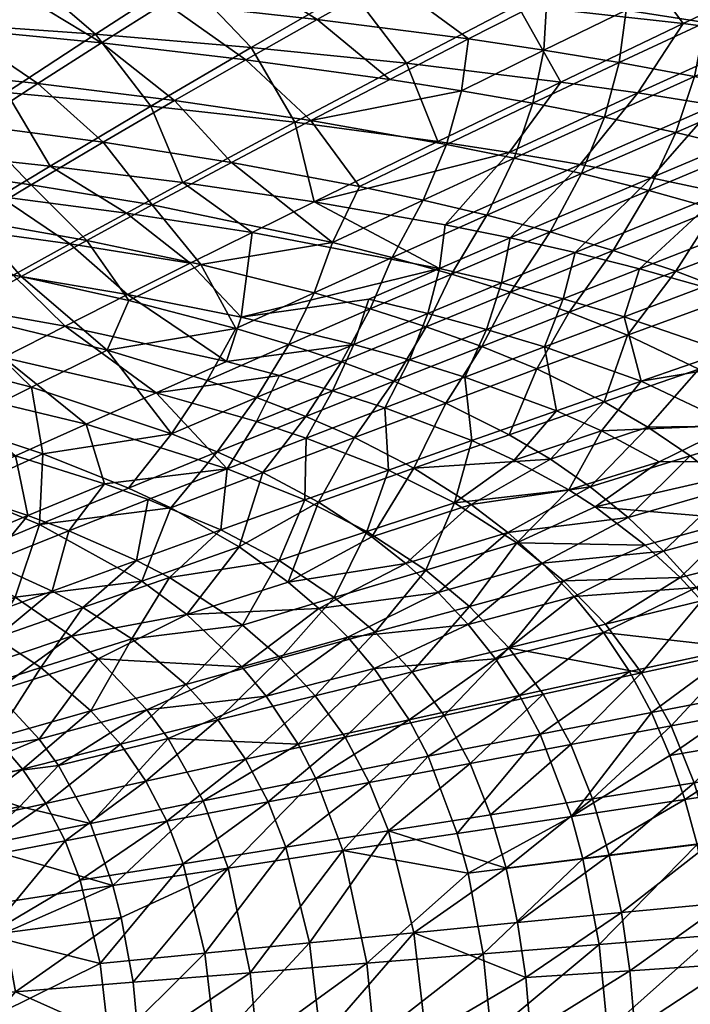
# Model space of a CAD drawing. Header units: millimetres. Extents: x -176 to 721, y 1 to 449.
# Tile 73 of 123: x 415 to 496, y 178 to 297. Entities that reach past the tile are written whole.
import ezdxf

# ---------------------------------------------------------------- set-up
doc = ezdxf.new("R2010")
doc.units = ezdxf.units.MM
doc.header["$MEASUREMENT"] = 0
doc.layers.add('Predefinito', color=7, linetype='Continuous', true_color=0x000000)

msp = doc.modelspace()

# ---------------------------------------------------------------- meshes
at = {"layer": 'Predefinito'}
mesh = msp.add_polyface(dxfattribs=at)
corners = [(478.77, 299.95, 110.77), (459.54, 302.28, 111.2), (468.09, 307.03, 116.64), (482.82, 279.91, 108.42), (474.22, 281.37, 108.57), (466.47, 272.61, 100.77), (474.8, 280.66, 94.1), (482.96, 278.81, 93.81), (471.52, 273.77, 88.73), (468.43, 288.82, 99.84), (477.09, 287.31, 99.58), (466.62, 282.32, 94.38), (488.23, 304.74, 116.24), (485.74, 285.64, 99.3), (475.21, 299.2, 124.93), (461.77, 292.16, 116.88), (480.48, 289.88, 116.6), (450.62, 275.39, 101.11), (478.41, 293.74, 105.14), (489.8, 288.56, 116.47), (465.59, 282.7, 108.73), (485.11, 316.37, 127.74), (448.26, 285.01, 109.04), (455.04, 301.06, 125.15), (479, 314.71, 141.69), (467.05, 307.93, 133.34), (488.59, 306.14, 133.18), (463.82, 275.6, 89.01), (495.29, 296.96, 124.71), (447.9, 308.94, 117.01), (463.13, 318.18, 128.03), (487.54, 292.23, 104.88), (450.2, 285.22, 94.91), (469.28, 295.1, 105.39), (450.96, 297.47, 105.85), (479.19, 271.75, 88.43), (491.4, 278.29, 108.26), (474.35, 271.01, 100.61), (488.36, 298.6, 110.53), (456.11, 277.26, 89.29), (459.75, 290.2, 100.1)]
mesh.append_faces([[corners[k] for k in face] for face in [(0, 1, 2, 2), (3, 4, 5, 5), (6, 7, 8, 8), (9, 10, 11, 11), (12, 0, 2, 2), (6, 13, 7, 7), (14, 15, 16, 16), (4, 17, 5, 5), (9, 18, 10, 10), (19, 4, 3, 3), (16, 15, 20, 20), (12, 2, 21, 21), (15, 22, 20, 20), (14, 23, 15, 15), (24, 25, 26, 26), (27, 6, 8, 8), (28, 14, 16, 16), (14, 26, 25, 25), (29, 30, 2, 2), (18, 31, 10, 10), (32, 9, 11, 11), (0, 33, 1, 1), (23, 14, 25, 25), (33, 34, 1, 1), (35, 8, 7, 7), (36, 3, 37, 37), (19, 16, 4, 4), (10, 13, 6, 6), (16, 20, 4, 4), (4, 20, 17, 17), (38, 18, 0, 0), (11, 6, 27, 27), (11, 10, 6, 6), (18, 33, 0, 0), (18, 9, 33, 33), (39, 11, 27, 27), (9, 40, 33, 33), (9, 32, 40, 40)]])
mesh = msp.add_polyface(dxfattribs=at)
corners = [(424.12, 295.68, 117.41), (413.36, 288.62, 109.65), (430.84, 286.97, 109.35), (418.64, 279.72, 101.78), (405.27, 297.02, 117.66), (386.38, 298.15, 117.89), (395.87, 290.03, 109.93), (384.87, 313.01, 117.95), (407.54, 311.82, 117.65), (401.67, 307.21, 112.31), (407.39, 296.32, 101.46), (389.89, 297.76, 101.84), (395.79, 302.52, 107.04), (393.73, 286.47, 91.27), (400.57, 291.44, 96.32), (409.4, 284.68, 90.82), (414.19, 301.12, 106.68), (432.58, 299.45, 106.28), (424.88, 294.61, 101.04), (386.86, 281.39, 86.32), (401.62, 279.58, 85.87), (394.39, 304.95, 125.76), (386.42, 282.88, 102.4), (402.54, 281.43, 102.1), (414.63, 303.88, 125.57), (417.16, 289.69, 95.88), (425.05, 282.6, 90.34), (402.36, 311.62, 133.77), (420.96, 305.85, 111.97), (397.11, 277.77, 98.42), (412.52, 276.04, 98.09), (427.71, 310.51, 117.35), (416.35, 277.46, 85.38), (430.99, 275.01, 84.87), (434.83, 302.6, 125.37), (423.94, 310.63, 133.64)]
mesh.append_faces([[corners[k] for k in face] for face in [(0, 1, 2, 2), (2, 1, 3, 3), (4, 5, 6, 6), (7, 8, 9, 9), (10, 11, 12, 12), (13, 14, 15, 15), (16, 17, 18, 18), (19, 13, 20, 20), (21, 5, 4, 4), (6, 22, 23, 23), (24, 21, 4, 4), (15, 25, 26, 26), (14, 25, 15, 15), (10, 16, 18, 18), (21, 24, 27, 27), (28, 9, 8, 8), (16, 10, 12, 12), (23, 29, 30, 30), (3, 23, 30, 30), (1, 23, 3, 3), (31, 28, 8, 8), (15, 26, 32, 32), (33, 32, 26, 26), (34, 24, 0, 0), (24, 34, 35, 35), (24, 4, 0, 0), (0, 4, 1, 1), (4, 6, 1, 1), (1, 6, 23, 23), (13, 15, 20, 20), (20, 15, 32, 32), (24, 35, 27, 27), (10, 18, 25, 25), (14, 10, 25, 25), (10, 14, 11, 11), (16, 28, 17, 17), (28, 16, 9, 9), (16, 12, 9, 9)]])
mesh = msp.add_polyface(dxfattribs=at)
corners = [(488.36, 298.6, 110.53), (497.94, 297.1, 110.29), (487.54, 292.23, 104.88), (499.1, 287.1, 116.33), (489.8, 288.56, 116.47), (482.82, 279.91, 108.42), (505.31, 295.65, 124.59), (515.3, 294.19, 124.48), (520.74, 302.65, 132.93), (498.28, 303.4, 116.02), (495.29, 296.96, 124.71), (510.04, 303.94, 133.02), (488.59, 306.14, 133.18), (502.96, 281.71, 98.73), (514.8, 286.6, 104.06), (511.52, 279.39, 98.44), (496.64, 290.56, 104.62), (505.73, 288.69, 104.34), (494.37, 283.78, 99.02), (507.51, 295.43, 110.04), (525.26, 292.55, 124.37), (508.37, 285.47, 116.19), (517.61, 283.64, 116.06), (475.21, 299.2, 124.93), (485.74, 285.64, 99.3), (482.96, 278.81, 93.81), (518.34, 300.24, 115.55), (517.06, 293.55, 109.77), (508.32, 301.91, 115.79), (478.41, 293.74, 105.14), (523.82, 284.25, 103.77), (528.97, 311.38, 127.06), (491.4, 278.29, 108.26), (480.48, 289.88, 116.6), (488.23, 304.74, 116.24), (477.09, 287.31, 99.58), (478.77, 299.95, 110.77)]
mesh.append_faces([[corners[k] for k in face] for face in [(0, 1, 2, 2), (3, 4, 5, 5), (6, 7, 8, 8), (0, 9, 1, 1), (10, 11, 12, 12), (13, 14, 15, 15), (16, 17, 18, 18), (16, 19, 17, 17), (20, 21, 22, 22), (7, 6, 3, 3), (6, 4, 3, 3), (23, 10, 12, 12), (24, 18, 25, 25), (14, 13, 17, 17), (19, 26, 27, 27), (9, 28, 1, 1), (24, 16, 18, 18), (29, 0, 2, 2), (13, 18, 17, 17), (14, 30, 15, 15), (28, 26, 19, 19), (28, 31, 26, 26), (20, 7, 21, 21), (21, 3, 32, 32), (7, 3, 21, 21), (6, 8, 11, 11), (14, 17, 27, 27), (19, 27, 17, 17), (10, 6, 11, 11), (6, 10, 4, 4), (1, 19, 16, 16), (1, 28, 19, 19), (10, 33, 4, 4), (2, 1, 16, 16), (2, 16, 24, 24), (9, 0, 34, 34), (35, 2, 24, 24), (0, 36, 34, 34)]])
mesh = msp.add_polyface(dxfattribs=at)
corners = [(427.71, 310.51, 117.35), (447.9, 308.94, 117.01), (440.25, 304.23, 111.61), (455.04, 301.06, 125.15), (434.83, 302.6, 125.37), (442.97, 294.07, 117.15), (445.48, 309.41, 133.49), (417.16, 289.69, 95.88), (433.71, 287.64, 95.41), (425.05, 282.6, 90.34), (440.62, 280.16, 89.83), (448.26, 285.01, 109.04), (434.69, 277.73, 101.45), (450.62, 275.39, 101.11), (423.94, 310.63, 133.64), (450.2, 285.22, 94.91), (456.11, 277.26, 89.29), (465.59, 282.7, 108.73), (420.96, 305.85, 111.97), (469.28, 295.1, 105.39), (459.75, 290.2, 100.1), (450.96, 297.47, 105.85), (424.88, 294.61, 101.04), (432.58, 299.45, 106.28), (442.35, 292.59, 100.58), (424.12, 295.68, 117.41), (430.84, 286.97, 109.35), (466.62, 282.32, 94.38), (459.54, 302.28, 111.2), (418.64, 279.72, 101.78), (427.87, 274.03, 97.75), (452.81, 270.46, 84.06), (430.99, 275.01, 84.87), (468.09, 307.03, 116.64), (461.77, 292.16, 116.88), (467.05, 307.93, 133.34), (443.11, 271.69, 97.41)]
mesh.append_faces([[corners[k] for k in face] for face in [(0, 1, 2, 2), (3, 4, 5, 5), (4, 3, 6, 6), (7, 8, 9, 9), (10, 9, 8, 8), (11, 12, 13, 13), (4, 6, 14, 14), (10, 15, 16, 16), (17, 11, 13, 13), (18, 0, 2, 2), (19, 20, 21, 21), (22, 23, 24, 24), (20, 24, 21, 21), (15, 10, 8, 8), (5, 25, 26, 26), (15, 27, 16, 16), (4, 25, 5, 5), (2, 1, 28, 28), (23, 21, 24, 24), (26, 29, 12, 12), (12, 29, 30, 30), (10, 16, 31, 31), (10, 32, 9, 9), (32, 10, 31, 31), (1, 33, 28, 28), (3, 5, 34, 34), (34, 5, 11, 11), (5, 26, 11, 11), (11, 26, 12, 12), (20, 15, 24, 24), (3, 35, 6, 6), (13, 12, 36, 36), (22, 24, 8, 8), (15, 8, 24, 24), (7, 22, 8, 8), (2, 28, 21, 21), (18, 2, 23, 23), (23, 2, 21, 21)]])
mesh = msp.add_polyface(dxfattribs=at)
corners = [(516.88, 272.23, 107.81), (497.73, 265.09, 100.12), (510.61, 260.74, 99.86), (508.44, 274.48, 107.96), (479.19, 271.75, 88.43), (491.1, 276.76, 93.52), (486.81, 269.5, 88.14), (488.12, 261.48, 96.39), (500.42, 257.22, 96.13), (515.21, 269, 92.61), (511.13, 259.92, 87.12), (501.9, 264.15, 87.53), (517.61, 283.64, 116.06), (508.37, 285.47, 116.19), (499.94, 276.49, 108.11), (526.8, 281.59, 115.93), (502.96, 281.71, 98.73), (511.52, 279.39, 98.44), (499.19, 274.48, 93.22), (489.99, 267.27, 100.28), (480.73, 263.63, 96.56), (507.23, 271.93, 92.93), (520.03, 276.79, 98.14), (525.01, 264.64, 92.19), (517.1, 256.62, 86.85), (491.4, 278.29, 108.26), (482.19, 269.24, 100.44), (481.49, 262.02, 82.91), (494.38, 267.01, 87.85), (488.54, 259.24, 82.6), (526.29, 269.34, 107.65), (497.19, 255.15, 82.21), (494.37, 283.78, 99.02), (482.96, 278.81, 93.81), (499.1, 287.1, 116.33), (482.82, 279.91, 108.42)]
mesh.append_faces([[corners[k] for k in face] for face in [(0, 1, 2, 2), (0, 3, 1, 1), (4, 5, 6, 6), (1, 7, 8, 8), (9, 10, 11, 11), (12, 13, 14, 14), (15, 3, 0, 0), (16, 17, 18, 18), (19, 20, 7, 7), (21, 22, 9, 9), (21, 9, 11, 11), (10, 23, 24, 24), (14, 25, 26, 26), (13, 25, 14, 14), (27, 28, 29, 29), (17, 22, 21, 21), (5, 18, 6, 6), (28, 21, 11, 11), (5, 16, 18, 18), (30, 0, 2, 2), (1, 19, 7, 7), (3, 19, 1, 1), (10, 31, 11, 11), (28, 11, 29, 29), (15, 12, 3, 3), (18, 17, 21, 21), (18, 21, 28, 28), (6, 28, 27, 27), (6, 18, 28, 28), (12, 14, 3, 3), (3, 14, 19, 19), (16, 5, 32, 32), (14, 26, 19, 19), (19, 26, 20, 20), (5, 33, 32, 32), (5, 4, 33, 33), (34, 35, 25, 25), (2, 1, 8, 8)]])
mesh = msp.add_polyface(dxfattribs=at)
corners = [(400.23, 268.55, 90.94), (414.19, 266.52, 90.59), (406.39, 272.32, 94.48), (407.17, 261.9, 73.3), (415.14, 266.34, 77.05), (425.53, 257.43, 72.53), (413.01, 256.54, 83.5), (400.56, 258.89, 83.85), (405.54, 252.69, 80.32), (407.32, 262.69, 87.14), (394.06, 264.73, 87.49), (388.8, 270.96, 78.03), (402.01, 268.81, 77.55), (394.81, 264.37, 73.79), (428.17, 263.46, 76.53), (421.04, 270.3, 94.13), (395.22, 275.31, 81.9), (401.62, 279.58, 85.87), (409.19, 273.18, 81.42), (430.99, 275.01, 84.87), (423.08, 270.71, 80.91), (416.35, 277.46, 85.38), (418.64, 279.72, 101.78), (412.52, 276.04, 98.09), (427.87, 274.03, 97.75), (428.03, 264.17, 90.24), (420.46, 260.34, 86.79), (416.39, 252.95, 68.94), (399.18, 257.38, 69.67), (387.58, 259.85, 70.15), (387.99, 260.93, 84.19), (391.67, 274.06, 94.81), (431.5, 252.29, 82.99), (393.78, 255.03, 80.65), (397.11, 277.77, 98.42)]
mesh.append_faces([[corners[k] for k in face] for face in [(0, 1, 2, 2), (3, 4, 5, 5), (6, 7, 8, 8), (9, 10, 7, 7), (11, 12, 13, 13), (4, 14, 5, 5), (1, 15, 2, 2), (16, 17, 18, 18), (19, 20, 21, 21), (3, 13, 12, 12), (9, 7, 6, 6), (22, 23, 24, 24), (25, 1, 26, 26), (1, 25, 15, 15), (20, 18, 21, 21), (4, 3, 12, 12), (17, 21, 18, 18), (3, 5, 27, 27), (28, 29, 13, 13), (10, 30, 7, 7), (0, 2, 31, 31), (28, 3, 27, 27), (3, 28, 13, 13), (4, 20, 14, 14), (20, 4, 18, 18), (16, 18, 12, 12), (4, 12, 18, 18), (11, 16, 12, 12), (26, 6, 32, 32), (26, 9, 6, 6), (7, 33, 8, 8), (1, 0, 9, 9), (1, 9, 26, 26), (0, 10, 9, 9), (15, 24, 23, 23), (2, 23, 34, 34), (2, 15, 23, 23), (31, 2, 34, 34)]])
mesh = msp.add_polyface(dxfattribs=at)
corners = [(455.4, 258.13, 89.55), (462.15, 256.25, 89.38), (464.35, 261.87, 93.09), (460.25, 253.67, 75.17), (470.89, 257.87, 78.98), (466.53, 251.04, 74.89), (491.4, 278.29, 108.26), (474.35, 271.01, 100.61), (482.19, 269.24, 100.44), (457.21, 263.6, 93.26), (479.19, 271.75, 88.43), (486.81, 269.5, 88.14), (474.39, 264.45, 83.2), (473.28, 265.57, 96.72), (481.49, 262.02, 82.91), (488.54, 259.24, 82.6), (477.55, 255.17, 78.69), (467.23, 266.65, 83.49), (463.82, 275.6, 89.01), (471.52, 273.77, 88.73), (460.04, 268.65, 83.77), (465.79, 267.32, 96.89), (466.47, 272.61, 100.77), (450.62, 275.39, 101.11), (464.17, 260.26, 79.26), (452.81, 270.46, 84.06), (457.4, 262.42, 79.55), (479.96, 250.09, 88.94), (490.2, 253.67, 92.49), (478.49, 257.84, 92.76), (468.84, 254.17, 89.21), (471.45, 259.95, 92.92), (480.73, 263.63, 96.56), (453.92, 256.01, 75.44), (482.82, 279.91, 108.42), (488.12, 261.48, 96.39)]
mesh.append_faces([[corners[k] for k in face] for face in [(0, 1, 2, 2), (3, 4, 5, 5), (6, 7, 8, 8), (0, 2, 9, 9), (10, 11, 12, 12), (8, 7, 13, 13), (14, 15, 16, 16), (17, 10, 12, 12), (18, 19, 20, 20), (7, 21, 13, 13), (22, 23, 21, 21), (17, 12, 24, 24), (4, 14, 16, 16), (25, 18, 20, 20), (26, 17, 24, 24), (27, 28, 29, 29), (30, 29, 31, 31), (30, 27, 29, 29), (1, 31, 2, 2), (8, 13, 32, 32), (9, 2, 21, 21), (4, 16, 5, 5), (12, 14, 4, 4), (12, 11, 14, 14), (24, 12, 4, 4), (24, 4, 3, 3), (10, 17, 19, 19), (33, 24, 3, 3), (17, 20, 19, 19), (17, 26, 20, 20), (1, 30, 31, 31), (34, 22, 7, 7), (7, 22, 21, 21), (29, 35, 32, 32), (31, 32, 13, 13), (31, 29, 32, 32), (2, 13, 21, 21), (2, 31, 13, 13)]])
mesh = msp.add_polyface(dxfattribs=at)
corners = [(462.15, 256.25, 89.38), (455.4, 258.13, 89.55), (452.82, 252.5, 85.93), (457.4, 262.42, 79.55), (464.17, 260.26, 79.26), (453.92, 256.01, 75.44), (457.21, 263.6, 93.26), (441.78, 261.41, 89.89), (437.64, 253.78, 72.01), (433.32, 247.33, 68.18), (425.53, 257.43, 72.53), (428.17, 263.46, 76.53), (441.11, 260.07, 75.99), (430.99, 275.01, 84.87), (452.81, 270.46, 84.06), (436.88, 267.82, 80.38), (465.79, 267.32, 96.89), (443.11, 271.69, 97.41), (439.99, 256.05, 86.27), (420.46, 260.34, 86.79), (431.5, 252.29, 82.99), (450.59, 264.39, 79.83), (423.08, 270.71, 80.91), (428.03, 264.17, 90.24), (447.54, 258.13, 75.72), (434.69, 277.73, 101.45), (427.87, 274.03, 97.75), (435.58, 267.95, 93.78), (416.39, 252.95, 68.94), (443.64, 251.7, 71.75), (460.04, 268.65, 83.77), (450.62, 275.39, 101.11), (446.42, 254.36, 86.1), (421.04, 270.3, 94.13), (456.11, 277.26, 89.29), (463.82, 275.6, 89.01)]
mesh.append_faces([[corners[k] for k in face] for face in [(0, 1, 2, 2), (3, 4, 5, 5), (1, 6, 7, 7), (8, 9, 10, 10), (11, 12, 10, 10), (13, 14, 15, 15), (7, 16, 17, 17), (18, 19, 20, 20), (15, 14, 21, 21), (15, 21, 12, 12), (22, 13, 15, 15), (23, 19, 18, 18), (8, 10, 12, 12), (24, 3, 5, 5), (25, 26, 17, 17), (27, 17, 26, 26), (9, 28, 10, 10), (7, 23, 18, 18), (27, 7, 17, 17), (24, 5, 29, 29), (14, 30, 21, 21), (22, 15, 11, 11), (11, 15, 12, 12), (31, 17, 16, 16), (1, 7, 18, 18), (1, 32, 2, 2), (7, 6, 16, 16), (23, 27, 33, 33), (23, 7, 27, 27), (33, 27, 26, 26), (3, 24, 21, 21), (3, 21, 30, 30), (8, 24, 29, 29), (24, 12, 21, 21), (24, 8, 12, 12), (34, 35, 14, 14), (1, 18, 32, 32), (32, 18, 20, 20)]])
mesh = msp.add_polyface(dxfattribs=at)
corners = [(488.54, 259.24, 82.6), (497.19, 255.15, 82.21), (485.72, 251.2, 78.31), (477.55, 255.17, 78.69), (485.38, 247.67, 88.81), (492.35, 243.94, 88.65), (501.45, 248.36, 92.24), (496.12, 244.65, 77.83), (508.19, 248.37, 81.71), (500.99, 240.79, 77.62), (491.01, 248.12, 78.06), (490.2, 253.67, 92.49), (516.91, 258.12, 99.74), (481.42, 240.53, 85.21), (484.61, 238.48, 85.13), (502.15, 237, 88.42), (508.55, 243.96, 92.08), (500.42, 257.22, 96.13), (488.12, 261.48, 96.39), (513.35, 244.35, 81.5), (517.1, 256.62, 86.85), (515.18, 238.77, 91.93), (506.6, 232.91, 88.31), (505.57, 236.54, 77.43), (488.6, 237.19, 73.86), (492.91, 233.13, 73.68), (478.22, 231.66, 70.15), (479.96, 250.09, 88.94), (511.13, 259.92, 87.12), (518.2, 239.92, 81.3), (501.9, 264.15, 87.53), (496.87, 228.71, 73.52), (479.2, 244.23, 74.29), (484.01, 240.9, 74.07), (509.79, 231.91, 77.26), (512.23, 251.76, 95.88), (490.69, 233.84, 84.97), (478.49, 257.84, 92.76)]
mesh.append_faces([[corners[k] for k in face] for face in [(0, 1, 2, 2), (3, 0, 2, 2), (4, 5, 6, 6), (7, 8, 9, 9), (10, 1, 8, 8), (11, 6, 12, 12), (5, 4, 13, 13), (14, 15, 16, 16), (11, 17, 18, 18), (10, 8, 7, 7), (8, 19, 9, 9), (5, 16, 6, 6), (1, 20, 8, 8), (11, 12, 17, 17), (15, 21, 16, 16), (15, 22, 21, 21), (4, 6, 11, 11), (9, 19, 23, 23), (24, 25, 26, 26), (1, 10, 2, 2), (27, 4, 11, 11), (5, 14, 16, 16), (5, 13, 14, 14), (1, 28, 20, 20), (19, 29, 23, 23), (0, 30, 1, 1), (9, 23, 25, 25), (31, 25, 23, 23), (24, 9, 25, 25), (7, 9, 24, 24), (32, 10, 33, 33), (10, 32, 2, 2), (34, 31, 23, 23), (6, 16, 35, 35), (15, 14, 36, 36), (33, 7, 24, 24), (33, 10, 7, 7), (37, 11, 18, 18)]])
mesh = msp.add_polyface(dxfattribs=at)
corners = [(405.9, 240.73, 73.78), (397.31, 236.78, 70.94), (406.67, 233.55, 70.65), (401.61, 227.87, 67.81), (391.15, 252.78, 66.17), (407.2, 248.4, 65.47), (397.98, 243.76, 62.14), (397.71, 235.7, 58.55), (406.53, 231.82, 58.15), (395.66, 227.25, 55.21), (399.18, 257.38, 69.67), (417.75, 244.88, 64.99), (428.13, 240.75, 64.52), (417.35, 236.32, 61.25), (413.01, 256.54, 83.5), (405.54, 252.69, 80.32), (422.99, 248.48, 79.81), (390.53, 244.84, 74.26), (407.75, 240.33, 61.69), (429.73, 229.49, 60.66), (414.41, 227.55, 57.77), (414.46, 244.63, 76.74), (425.21, 241.26, 76.41), (415.95, 237.43, 73.47), (429.12, 232, 73.07), (420.9, 235.56, 73.32), (418.9, 228.29, 70.27), (433.32, 247.33, 68.18), (416.39, 252.95, 68.94), (411.27, 231.74, 70.5), (388.7, 232.77, 68.23), (398.05, 248.8, 77.23), (431.5, 252.29, 82.99), (393.78, 255.03, 80.65), (430.51, 239.35, 76.26), (433.24, 238.35, 64.28)]
mesh.append_faces([[corners[k] for k in face] for face in [(0, 1, 2, 2), (2, 1, 3, 3), (4, 5, 6, 6), (7, 8, 9, 9), (4, 10, 5, 5), (11, 12, 13, 13), (14, 15, 16, 16), (0, 17, 1, 1), (5, 11, 18, 18), (18, 11, 13, 13), (13, 19, 20, 20), (16, 15, 21, 21), (16, 21, 22, 22), (22, 21, 23, 23), (6, 5, 18, 18), (24, 25, 26, 26), (27, 11, 28, 28), (23, 0, 2, 2), (25, 29, 26, 26), (1, 30, 3, 3), (8, 13, 20, 20), (18, 13, 8, 8), (7, 18, 8, 8), (6, 18, 7, 7), (31, 17, 0, 0), (5, 28, 11, 11), (10, 28, 5, 5), (32, 14, 16, 16), (21, 0, 23, 23), (21, 31, 0, 0), (15, 31, 21, 21), (15, 33, 31, 31), (34, 22, 25, 25), (25, 23, 29, 29), (22, 23, 25, 25), (12, 35, 13, 13), (29, 2, 3, 3), (23, 2, 29, 29)]])
mesh = msp.add_polyface(dxfattribs=at)
corners = [(490.69, 233.84, 84.97), (475.16, 234.12, 81.82), (480.78, 229.51, 81.67), (469.63, 238.74, 70.54), (457.6, 234.84, 67.04), (462.69, 243.15, 70.87), (474.04, 235.37, 70.34), (488.6, 237.19, 73.86), (478.22, 231.66, 70.15), (469.69, 246.49, 85.5), (459.59, 242.92, 82.22), (467.58, 238.97, 82.01), (466.53, 251.04, 74.89), (474.22, 247.2, 74.52), (468.84, 254.17, 89.21), (459.16, 250.46, 85.77), (479.2, 244.23, 74.29), (484.61, 238.48, 85.13), (481.42, 240.53, 85.21), (456.98, 235.49, 78.85), (464.11, 230.83, 78.66), (474.83, 244.14, 85.37), (449.63, 246.8, 82.49), (465.62, 228.09, 66.68), (460.25, 253.67, 75.17), (455.47, 246.86, 71.21), (484.01, 240.9, 74.07), (451.12, 239.06, 67.35), (477.55, 255.17, 78.69), (461.72, 231.62, 66.85), (485.72, 251.2, 78.31), (449.46, 239.31, 79.06), (447.45, 229.38, 63.59), (479.96, 250.09, 88.94), (462.15, 256.25, 89.38), (452.82, 252.5, 85.93), (485.38, 247.67, 88.81)]
mesh.append_faces([[corners[k] for k in face] for face in [(0, 1, 2, 2), (3, 4, 5, 5), (6, 7, 8, 8), (9, 10, 11, 11), (12, 13, 5, 5), (14, 15, 9, 9), (16, 3, 5, 5), (9, 15, 10, 10), (0, 17, 1, 1), (17, 18, 1, 1), (11, 19, 20, 20), (11, 10, 19, 19), (21, 9, 11, 11), (13, 16, 5, 5), (15, 22, 10, 10), (6, 8, 23, 23), (24, 12, 25, 25), (25, 12, 5, 5), (26, 7, 6, 6), (3, 16, 26, 26), (27, 5, 4, 4), (1, 11, 20, 20), (18, 11, 1, 1), (18, 21, 11, 11), (12, 28, 13, 13), (29, 3, 6, 6), (3, 26, 6, 6), (13, 30, 16, 16), (28, 30, 13, 13), (10, 31, 19, 19), (32, 4, 29, 29), (4, 3, 29, 29), (33, 14, 9, 9), (33, 9, 21, 21), (14, 34, 15, 15), (34, 35, 15, 15), (36, 21, 18, 18), (36, 33, 21, 21)]])
mesh = msp.add_polyface(dxfattribs=at)
corners = [(440.08, 243.09, 79.32), (422.99, 248.48, 79.81), (425.21, 241.26, 76.41), (449.46, 239.31, 79.06), (439.3, 235.68, 76.01), (446.36, 231.99, 75.81), (433.32, 247.33, 68.18), (443.64, 251.7, 71.75), (438.88, 245.12, 67.93), (417.35, 236.32, 61.25), (433.24, 238.35, 64.28), (429.73, 229.49, 60.66), (451.12, 239.06, 67.35), (457.6, 234.84, 67.04), (447.45, 229.38, 63.59), (430.51, 239.35, 76.26), (446.42, 254.36, 86.1), (431.5, 252.29, 82.99), (443.64, 248.79, 82.65), (449.58, 249.42, 71.48), (444.38, 242.64, 67.68), (455.47, 246.86, 71.21), (441.54, 233.63, 63.87), (420.9, 235.56, 73.32), (429.12, 232, 73.07), (452.82, 252.5, 85.93), (428.13, 240.75, 64.52), (453.92, 256.01, 75.44), (417.75, 244.88, 64.99), (462.69, 243.15, 70.87), (449.63, 246.8, 82.49), (456.98, 235.49, 78.85), (433.11, 229.94, 72.96), (460.25, 253.67, 75.17), (459.59, 242.92, 82.22), (459.16, 250.46, 85.77), (437.64, 253.78, 72.01)]
mesh.append_faces([[corners[k] for k in face] for face in [(0, 1, 2, 2), (3, 4, 5, 5), (6, 7, 8, 8), (9, 10, 11, 11), (12, 13, 14, 14), (0, 15, 4, 4), (16, 17, 18, 18), (7, 19, 8, 8), (20, 21, 12, 12), (22, 12, 14, 14), (20, 12, 22, 22), (3, 0, 4, 4), (15, 23, 24, 24), (4, 15, 24, 24), (25, 16, 18, 18), (10, 20, 22, 22), (6, 8, 26, 26), (10, 22, 11, 11), (7, 27, 19, 19), (28, 6, 26, 26), (21, 29, 12, 12), (30, 0, 3, 3), (18, 17, 0, 0), (31, 3, 5, 5), (17, 1, 0, 0), (4, 24, 32, 32), (19, 21, 20, 20), (19, 33, 21, 21), (34, 30, 3, 3), (0, 2, 15, 15), (8, 20, 10, 10), (8, 19, 20, 20), (27, 33, 19, 19), (26, 8, 10, 10), (35, 25, 30, 30), (36, 7, 6, 6), (25, 18, 30, 30), (30, 18, 0, 0)]])
mesh = msp.add_polyface(dxfattribs=at)
corners = [(509.79, 231.91, 77.26), (515.27, 224.27, 77.05), (502.04, 221.42, 73.31), (496.61, 205.08, 81.2), (493.81, 211.96, 81.3), (484.3, 203.15, 78.05), (482.1, 227.62, 69.99), (496.87, 228.71, 73.52), (485.64, 223.25, 69.84), (514.27, 223.55, 88.11), (502.16, 220.96, 84.67), (505.93, 214.22, 84.56), (495.49, 203.06, 69.42), (493.65, 208.39, 69.5), (507.25, 210.71, 73.1), (494.91, 229.92, 84.87), (490.69, 233.84, 84.97), (480.78, 229.51, 81.67), (492.91, 233.13, 73.68), (497.51, 227.1, 84.8), (491.43, 213.57, 69.6), (488.76, 218.55, 69.71), (504.88, 216.18, 73.19), (490.25, 218.4, 81.41), (478.31, 215.82, 78.26), (481.67, 209.7, 78.15), (481.74, 201.02, 65.98), (506.6, 232.91, 88.31), (502.15, 237, 88.42), (477.95, 210.95, 66.15), (478.22, 231.66, 70.15), (485.86, 224.26, 81.53), (508.89, 207, 84.46), (509.2, 205.08, 73.01), (518.25, 216.5, 88)]
mesh.append_faces([[corners[k] for k in face] for face in [(0, 1, 2, 2), (3, 4, 5, 5), (6, 7, 8, 8), (9, 10, 11, 11), (12, 13, 14, 14), (11, 10, 4, 4), (15, 16, 17, 17), (7, 2, 8, 8), (11, 4, 3, 3), (7, 6, 18, 18), (9, 19, 10, 10), (20, 21, 2, 2), (14, 13, 22, 22), (23, 24, 25, 25), (12, 26, 13, 13), (8, 2, 21, 21), (27, 28, 15, 15), (9, 27, 19, 19), (20, 29, 21, 21), (26, 29, 20, 20), (22, 20, 2, 2), (22, 2, 1, 1), (6, 30, 18, 18), (27, 15, 19, 19), (15, 17, 31, 31), (7, 0, 2, 2), (10, 19, 23, 23), (10, 23, 4, 4), (4, 25, 5, 5), (4, 23, 25, 25), (32, 11, 3, 3), (33, 12, 14, 14), (28, 16, 15, 15), (34, 11, 32, 32), (19, 31, 23, 23), (19, 15, 31, 31), (13, 20, 22, 22), (13, 26, 20, 20)]])
mesh = msp.add_polyface(dxfattribs=at)
corners = [(429.73, 229.49, 60.66), (435.18, 225.46, 60.4), (421.24, 222.82, 57.44), (430.36, 213.9, 57.02), (424.46, 220.08, 57.29), (441.84, 219.13, 60.1), (446.36, 231.99, 75.81), (433.11, 229.94, 72.96), (441.93, 224.17, 72.7), (428.53, 222.52, 69.97), (435.08, 216.98, 69.78), (444.81, 215.57, 59.97), (448.68, 209.77, 59.8), (432.95, 210.45, 56.91), (447.45, 229.38, 63.59), (461.72, 231.62, 66.85), (451.17, 226.18, 63.42), (438.96, 212.69, 69.65), (427.15, 209.74, 67.01), (430.24, 205.28, 66.9), (446.55, 220.15, 72.56), (439.3, 235.68, 76.01), (457.89, 218.91, 63.13), (462.09, 212.72, 62.95), (422.61, 226.31, 70.15), (441.54, 233.63, 63.87), (453.04, 227.52, 75.62), (456.98, 235.49, 78.85), (454.67, 222.69, 63.27), (450.73, 215.62, 72.44), (442.3, 207.95, 69.54), (429.12, 232, 73.07), (454.34, 210.59, 72.32), (457.99, 223.3, 75.48), (423.58, 213.78, 67.12), (419.66, 207.16, 54.09)]
mesh.append_faces([[corners[k] for k in face] for face in [(0, 1, 2, 2), (3, 4, 5, 5), (6, 7, 8, 8), (8, 9, 10, 10), (8, 7, 9, 9), (11, 12, 13, 13), (1, 5, 4, 4), (14, 15, 16, 16), (17, 18, 19, 19), (20, 10, 17, 17), (20, 8, 10, 10), (6, 21, 7, 7), (11, 22, 12, 12), (1, 16, 5, 5), (22, 23, 12, 12), (7, 24, 9, 9), (0, 25, 1, 1), (26, 8, 20, 20), (26, 6, 8, 8), (27, 6, 26, 26), (25, 14, 1, 1), (1, 14, 16, 16), (17, 10, 18, 18), (22, 11, 28, 28), (29, 20, 17, 17), (29, 17, 30, 30), (7, 31, 24, 24), (32, 29, 30, 30), (33, 20, 29, 29), (33, 26, 20, 20), (10, 9, 34, 34), (10, 34, 18, 18), (2, 1, 4, 4), (11, 5, 28, 28), (11, 3, 5, 5), (3, 13, 35, 35), (3, 11, 13, 13), (16, 28, 5, 5)]])
mesh = msp.add_polyface(dxfattribs=at)
corners = [(466.34, 213.22, 75.23), (454.34, 210.59, 72.32), (457.28, 205.1, 72.22), (469.4, 226.42, 78.51), (464.11, 230.83, 78.66), (457.99, 223.3, 75.48), (462.47, 218.52, 75.35), (450.73, 215.62, 72.44), (457.89, 218.91, 63.13), (472.54, 220.1, 66.38), (462.09, 212.72, 62.95), (469.24, 224.25, 66.52), (456.98, 235.49, 78.85), (453.04, 227.52, 75.62), (490.25, 218.4, 81.41), (474.18, 221.4, 78.38), (478.31, 215.82, 78.26), (477.95, 210.95, 66.15), (464.4, 208.29, 62.84), (475.46, 215.65, 66.26), (485.86, 224.26, 81.53), (461.72, 231.62, 66.85), (474.04, 235.37, 70.34), (465.62, 228.09, 66.68), (451.17, 226.18, 63.42), (480.78, 229.51, 81.67), (481.67, 209.7, 78.15), (469.49, 207.41, 75.12), (482.1, 227.62, 69.99), (475.16, 234.12, 81.82), (454.67, 222.69, 63.27), (485.64, 223.25, 69.84), (450.82, 205.61, 59.7), (478.22, 231.66, 70.15), (448.68, 209.77, 59.8), (488.76, 218.55, 69.71)]
mesh.append_faces([[corners[k] for k in face] for face in [(0, 1, 2, 2), (3, 4, 5, 5), (6, 5, 7, 7), (8, 9, 10, 10), (11, 9, 8, 8), (4, 12, 13, 13), (0, 6, 1, 1), (14, 15, 16, 16), (17, 18, 19, 19), (14, 20, 15, 15), (21, 22, 23, 23), (21, 23, 24, 24), (4, 13, 5, 5), (3, 5, 6, 6), (20, 25, 15, 15), (26, 16, 27, 27), (6, 7, 1, 1), (9, 19, 10, 10), (11, 28, 9, 9), (29, 4, 3, 3), (8, 30, 11, 11), (9, 31, 19, 19), (28, 31, 9, 9), (18, 10, 19, 19), (18, 32, 10, 10), (28, 11, 33, 33), (32, 34, 10, 10), (15, 6, 0, 0), (15, 3, 6, 6), (11, 23, 33, 33), (11, 30, 23, 23), (31, 35, 19, 19), (17, 19, 35, 35), (16, 15, 0, 0), (16, 0, 27, 27), (24, 23, 30, 30), (25, 3, 15, 15), (25, 29, 3, 3)]])
mesh = msp.add_polyface(dxfattribs=at)
corners = [(411.27, 231.74, 70.5), (401.61, 227.87, 67.81), (408.66, 224.54, 67.59), (417.54, 219.02, 67.31), (406.52, 215.49, 64.8), (412.05, 210.54, 64.62), (411.96, 216.14, 54.43), (417.31, 210.37, 54.19), (403.08, 208.2, 51.6), (423.58, 213.78, 67.12), (388.31, 220.58, 52.29), (402.83, 223.18, 54.86), (400.02, 218.89, 53.34), (414.41, 227.55, 57.77), (429.73, 229.49, 60.66), (421.24, 222.82, 57.44), (418.9, 228.29, 70.27), (398.11, 213.37, 51.82), (422.61, 226.31, 70.15), (412.08, 222.64, 67.48), (395.66, 227.25, 55.21), (406.53, 231.82, 58.15), (409.03, 218.7, 54.57), (424.46, 220.08, 57.29), (400.49, 207.28, 62.27), (430.36, 213.9, 57.02), (388.06, 214.55, 50.74), (398.39, 220.74, 65.06), (388.02, 225.65, 65.39), (427.15, 209.74, 67.01), (415.31, 206.75, 64.51), (395.48, 211.92, 62.44), (405.29, 205.34, 51.5), (428.53, 222.52, 69.97), (429.12, 232, 73.07), (419.66, 207.16, 54.09)]
mesh.append_faces([[corners[k] for k in face] for face in [(0, 1, 2, 2), (3, 4, 5, 5), (6, 7, 8, 8), (9, 3, 5, 5), (10, 11, 12, 12), (13, 14, 15, 15), (16, 0, 2, 2), (17, 6, 8, 8), (18, 19, 3, 3), (3, 19, 4, 4), (20, 21, 11, 11), (13, 15, 22, 22), (6, 23, 7, 7), (5, 4, 24, 24), (25, 7, 23, 23), (26, 12, 17, 17), (2, 1, 27, 27), (19, 27, 4, 4), (1, 28, 27, 27), (29, 9, 30, 30), (4, 27, 31, 31), (4, 31, 24, 24), (21, 13, 11, 11), (11, 13, 22, 22), (32, 8, 7, 7), (22, 6, 17, 17), (22, 15, 6, 6), (33, 18, 3, 3), (33, 3, 9, 9), (9, 5, 30, 30), (15, 23, 6, 6), (18, 16, 19, 19), (34, 16, 18, 18), (7, 25, 35, 35), (16, 2, 19, 19), (19, 2, 27, 27), (12, 22, 17, 17), (11, 22, 12, 12)]])
mesh = msp.add_polyface(dxfattribs=at)
corners = [(426.25, 192.64, 53.78), (409.79, 197.4, 51.3), (423.52, 200.17, 53.91), (405.29, 205.34, 51.5), (414.97, 202.23, 52.66), (401.4, 199.16, 50.14), (445.03, 202.78, 69.44), (432.76, 200.44, 66.81), (434.74, 195.29, 66.73), (418.14, 202.59, 64.41), (415.31, 206.75, 64.51), (406.01, 199.88, 62.08), (427.15, 209.74, 67.01), (442.3, 207.95, 69.54), (422.27, 193.28, 64.24), (424.71, 183.23, 64.12), (420.45, 198.07, 64.32), (408.11, 195.69, 62), (411.04, 186.66, 61.86), (405.24, 189.41, 49.95), (419.66, 207.16, 54.09), (430.24, 205.28, 66.9), (396.02, 194.6, 48.89), (438.96, 212.69, 69.65), (403.45, 203.75, 62.17), (432.95, 210.45, 56.91), (440.2, 194.76, 56.57), (437.19, 202.9, 56.72), (447.18, 197.28, 69.36), (437.39, 184.48, 66.6), (412.05, 210.54, 64.62), (427.26, 188.76, 53.72), (413.17, 186.94, 51.13), (403.51, 190.24, 60.83), (417.31, 210.37, 54.19)]
mesh.append_faces([[corners[k] for k in face] for face in [(0, 1, 2, 2), (3, 4, 5, 5), (6, 7, 8, 8), (9, 10, 11, 11), (12, 10, 9, 9), (6, 13, 7, 7), (8, 14, 15, 15), (16, 17, 18, 18), (0, 19, 1, 1), (3, 20, 4, 4), (8, 7, 14, 14), (21, 12, 9, 9), (19, 22, 1, 1), (13, 23, 21, 21), (10, 24, 11, 11), (20, 25, 2, 2), (26, 0, 27, 27), (27, 2, 25, 25), (0, 2, 27, 27), (21, 9, 16, 16), (16, 9, 17, 17), (28, 8, 29, 29), (28, 6, 8, 8), (13, 21, 7, 7), (7, 21, 16, 16), (1, 5, 4, 4), (10, 30, 24, 24), (0, 31, 32, 32), (0, 26, 31, 31), (19, 0, 32, 32), (9, 11, 17, 17), (17, 11, 33, 33), (1, 4, 2, 2), (20, 2, 4, 4), (14, 16, 18, 18), (7, 16, 14, 14), (18, 17, 33, 33), (34, 20, 3, 3)]])
mesh = msp.add_polyface(dxfattribs=at)
corners = [(467.93, 198.95, 62.68), (464.4, 208.29, 62.84), (477.95, 210.95, 66.15), (462.66, 186.94, 71.98), (459.59, 199.25, 72.12), (450.04, 185.72, 69.22), (469.23, 194.13, 62.62), (483.13, 195.89, 65.91), (471.06, 184.4, 62.52), (454.09, 196.87, 59.54), (456.98, 183.26, 59.39), (442.86, 182.1, 56.43), (481.74, 201.02, 65.98), (440.2, 194.76, 56.57), (450.82, 205.61, 59.7), (437.19, 202.9, 56.72), (487.79, 189.37, 77.9), (486.31, 196.33, 77.97), (475.24, 188.16, 74.88), (432.95, 210.45, 56.91), (448.68, 209.77, 59.8), (481.67, 209.7, 78.15), (469.49, 207.41, 75.12), (471.96, 201.21, 75.02), (457.28, 205.1, 72.22), (447.18, 197.28, 69.36), (473.85, 194.75, 74.94), (437.39, 184.48, 66.6), (454.34, 210.59, 72.32), (445.03, 202.78, 69.44), (485.1, 185.53, 65.81), (442.3, 207.95, 69.54), (466.34, 213.22, 75.23), (484.3, 203.15, 78.05), (476.21, 181.5, 74.83)]
mesh.append_faces([[corners[k] for k in face] for face in [(0, 1, 2, 2), (3, 4, 5, 5), (6, 7, 8, 8), (9, 10, 11, 11), (12, 0, 2, 2), (9, 13, 14, 14), (13, 9, 11, 11), (13, 15, 14, 14), (16, 17, 18, 18), (15, 19, 20, 20), (21, 22, 23, 23), (4, 24, 25, 25), (6, 8, 10, 10), (4, 25, 5, 5), (26, 4, 3, 3), (23, 22, 4, 4), (9, 14, 1, 1), (9, 6, 10, 10), (0, 9, 1, 1), (26, 23, 4, 4), (18, 26, 3, 3), (5, 25, 27, 27), (24, 28, 29, 29), (24, 29, 25, 25), (7, 30, 8, 8), (14, 15, 20, 20), (28, 31, 29, 29), (22, 32, 24, 24), (22, 24, 4, 4), (33, 21, 23, 23), (33, 23, 26, 26), (17, 26, 18, 18), (17, 33, 26, 26), (12, 7, 6, 6), (16, 18, 34, 34), (34, 18, 3, 3), (0, 12, 6, 6), (0, 6, 9, 9)]])
mesh = msp.add_polyface(dxfattribs=at)
corners = [(514.65, 176.22, 84.22), (513.96, 183.98, 84.25), (502.06, 175.77, 80.96), (499.07, 186.65, 69.25), (500.17, 175.62, 69.19), (486.13, 175.12, 65.76), (498.74, 197.9, 81.11), (486.31, 196.33, 77.97), (487.79, 189.37, 77.9), (486.38, 166.77, 65.74), (500.43, 166.77, 69.17), (486.16, 158.42, 65.75), (512.8, 191.76, 84.3), (511.14, 199.46, 84.37), (500.31, 190.57, 81.04), (514.93, 168.4, 84.2), (502.33, 168.33, 80.94), (502.24, 160.87, 80.94), (496.97, 197.62, 69.36), (485.1, 185.53, 65.81), (501.41, 183.16, 80.99), (483.13, 195.89, 65.91), (496.61, 205.08, 81.2), (484.3, 203.15, 78.05), (488.83, 182.33, 77.85), (489.44, 175.31, 77.81), (489.61, 161.17, 77.8), (510.78, 199.35, 72.94), (509.2, 205.08, 73.01), (514.18, 176.11, 72.78), (513.01, 187.76, 72.84), (508.89, 207, 84.46), (481.74, 201.02, 65.98), (495.49, 203.06, 69.42)]
mesh.append_faces([[corners[k] for k in face] for face in [(0, 1, 2, 2), (3, 4, 5, 5), (6, 7, 8, 8), (9, 10, 11, 11), (12, 13, 14, 14), (15, 16, 17, 17), (18, 3, 19, 19), (1, 20, 2, 2), (19, 3, 5, 5), (21, 18, 19, 19), (6, 22, 7, 7), (22, 23, 7, 7), (1, 12, 20, 20), (20, 24, 25, 25), (14, 6, 8, 8), (17, 16, 26, 26), (16, 25, 26, 26), (2, 20, 25, 25), (10, 9, 4, 4), (18, 27, 3, 3), (28, 27, 18, 18), (10, 4, 29, 29), (30, 29, 4, 4), (9, 5, 4, 4), (3, 30, 4, 4), (27, 30, 3, 3), (20, 14, 24, 24), (12, 14, 20, 20), (31, 22, 6, 6), (13, 31, 6, 6), (13, 6, 14, 14), (14, 8, 24, 24), (15, 0, 16, 16), (32, 33, 21, 21), (16, 2, 25, 25), (0, 2, 16, 16), (33, 18, 21, 21), (33, 28, 18, 18)]])
mesh = msp.add_polyface(dxfattribs=at)
corners = [(412.65, 177.25, 61.77), (411.04, 186.66, 61.86), (399.25, 180.71, 59.68), (424.71, 183.23, 64.12), (422.27, 193.28, 64.24), (413.16, 163.02, 61.74), (400.21, 172.05, 59.62), (413.17, 186.94, 51.13), (427.26, 188.76, 53.72), (414.46, 179.77, 51.05), (415.17, 161, 51), (413.54, 148.02, 51.1), (399.36, 149.75, 48.72), (400.19, 178.58, 48.67), (407.99, 172.3, 49.79), (429.44, 173.08, 53.59), (429.46, 160.47, 53.59), (428.51, 151.02, 53.65), (425.87, 173, 64.06), (451.17, 156.16, 69.15), (438.44, 156.86, 66.53), (436.86, 145.86, 66.62), (437.39, 184.48, 66.6), (434.74, 195.29, 66.73), (428.69, 180.94, 53.64), (443.69, 173.6, 56.38), (425.67, 157.56, 64.07), (424.22, 147.34, 64.14), (412.88, 158.27, 61.76), (442.86, 182.1, 56.43), (440.2, 194.76, 56.57), (450.04, 185.72, 69.22), (438.65, 173.47, 66.53), (400.82, 161.54, 48.63), (443.71, 159.95, 56.37), (441.75, 144.62, 56.48), (400.05, 158.99, 59.63)]
mesh.append_faces([[corners[k] for k in face] for face in [(0, 1, 2, 2), (3, 4, 1, 1), (5, 0, 6, 6), (7, 8, 9, 9), (10, 11, 12, 12), (13, 9, 14, 14), (15, 16, 10, 10), (10, 17, 11, 11), (18, 0, 5, 5), (19, 20, 21, 21), (22, 3, 18, 18), (14, 15, 10, 10), (22, 23, 3, 3), (8, 24, 9, 9), (15, 25, 16, 16), (26, 18, 5, 5), (27, 26, 28, 28), (10, 16, 17, 17), (29, 25, 15, 15), (3, 1, 0, 0), (18, 3, 0, 0), (7, 9, 13, 13), (8, 30, 24, 24), (9, 15, 14, 14), (9, 24, 15, 15), (31, 22, 32, 32), (32, 22, 18, 18), (32, 18, 26, 26), (14, 10, 33, 33), (34, 35, 17, 17), (30, 29, 24, 24), (24, 29, 15, 15), (28, 5, 36, 36), (26, 5, 28, 28), (20, 26, 27, 27), (20, 32, 26, 26), (25, 34, 16, 16), (16, 34, 17, 17)]])
mesh = msp.add_polyface(dxfattribs=at)
corners = [(458.09, 166.77, 59.32), (457.9, 159.43, 59.33), (443.71, 159.95, 56.37), (464.11, 174.4, 71.9), (451.4, 173.93, 69.15), (451.17, 156.16, 69.15), (489.17, 154.1, 77.82), (476.54, 154.78, 74.8), (475.77, 148.12, 74.84), (443.69, 173.6, 56.38), (438.44, 156.86, 66.53), (489.44, 175.31, 77.81), (476.8, 174.86, 74.79), (462.66, 186.94, 71.98), (450.04, 185.72, 69.22), (488.83, 182.33, 77.85), (472.25, 166.77, 62.45), (476.21, 181.5, 74.83), (471.06, 184.4, 62.52), (472.02, 174.62, 62.46), (457.88, 174.11, 59.34), (462.05, 142.93, 72), (464.26, 161.78, 71.89), (441.75, 144.62, 56.48), (442.86, 182.1, 56.43), (456.98, 183.26, 59.39), (486.38, 166.77, 65.74), (486.16, 158.42, 65.75), (472.04, 158.92, 62.46), (470.83, 147.15, 62.52), (485.1, 185.53, 65.81), (486.13, 175.12, 65.76), (455.78, 142.95, 59.45), (438.65, 173.47, 66.53), (487.79, 189.37, 77.9)]
mesh.append_faces([[corners[k] for k in face] for face in [(0, 1, 2, 2), (3, 4, 5, 5), (6, 7, 8, 8), (9, 0, 2, 2), (5, 4, 10, 10), (11, 12, 7, 7), (13, 14, 4, 4), (11, 15, 12, 12), (0, 16, 1, 1), (3, 13, 4, 4), (15, 17, 12, 12), (18, 19, 20, 20), (21, 22, 5, 5), (22, 3, 5, 5), (2, 1, 23, 23), (24, 25, 9, 9), (26, 27, 28, 28), (28, 27, 29, 29), (30, 31, 19, 19), (16, 26, 28, 28), (17, 13, 3, 3), (7, 22, 21, 21), (7, 12, 22, 22), (25, 18, 20, 20), (25, 20, 9, 9), (12, 17, 3, 3), (12, 3, 22, 22), (16, 28, 1, 1), (1, 28, 32, 32), (18, 30, 19, 19), (4, 14, 33, 33), (4, 33, 10, 10), (26, 16, 31, 31), (16, 19, 31, 31), (16, 0, 19, 19), (15, 34, 17, 17), (0, 20, 19, 19), (0, 9, 20, 20)]])

doc.saveas('drawing.dxf')
